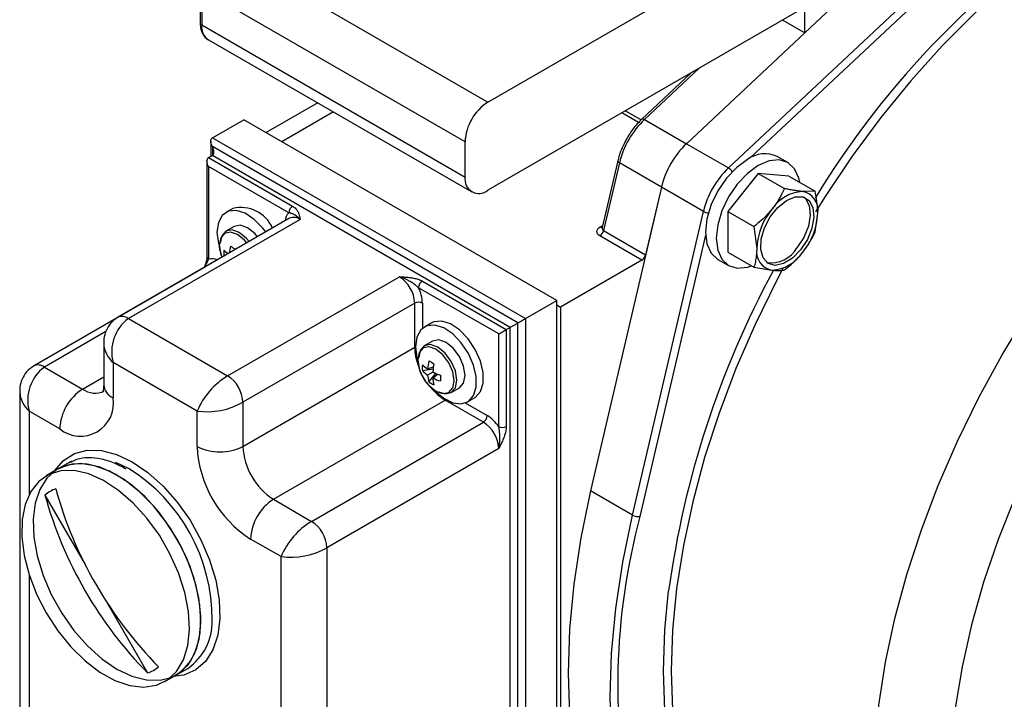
# Model space of a CAD drawing. Header units: millimetres. Extents: x 0 to 594, y 0 to 420.
# Tile 11 of 14: x 472 to 508, y 292 to 317. Entities that reach past the tile are written whole.
import ezdxf

# ---------------------------------------------------------------- set-up
doc = ezdxf.new("R2010")
doc.units = ezdxf.units.MM

msp = doc.modelspace()

# ---------------------------------------------------------------- linework, layer by layer
at = {"color": 7, "linetype": 'Continuous', "lineweight": 25}
for p, q in [((496.34402, 312.539387), (504.769551, 320.438468)), ((479.231115, 319.714093), (488.989189, 314.08087)), ((497.899655, 311.641336), (506.325186, 319.540417)), ((488.989189, 314.08087), (497.050206, 318.734407)), ((478.324008, 318.326044), (478.324008, 317.01957)), ((488.14066, 312.611187), (478.382587, 318.244398)), ((478.382587, 318.244398), (478.382587, 316.937935)), ((500.58574, 317.509258), (488.989189, 310.814714)), ((500.727161, 316.648662), (500.727161, 317.427588)), ((499.911066, 317.119777), (500.727161, 316.648662)), ((478.382587, 316.937935), (488.14066, 311.304712)), ((496.34402, 312.539387), (500.727161, 316.648662)), ((478.631164, 316.388524), (488.389237, 310.755301)), ((496.51508, 315.159321), (494.69371, 313.451755)), ((482.678854, 314.051843), (480.766739, 312.948)), ((478.778567, 312.756836), (479.938222, 313.426292)), ((491.534773, 306.731749), (479.938222, 313.426292)), ((494.788386, 313.437426), (496.34402, 312.539387)), ((478.778567, 312.756836), (490.375118, 306.062293)), ((478.719988, 312.627363), (478.719988, 312.069833)), ((490.092275, 305.898976), (478.778567, 312.430251)), ((488.14066, 311.304712), (488.14066, 312.611187)), ((496.34402, 312.539387), (497.899655, 311.641336)), ((478.637145, 312.022018), (478.778567, 312.103653)), ((478.637145, 312.022018), (481.748415, 310.225916)), ((489.809433, 305.735672), (478.778567, 312.103653)), ((500.101731, 311.837614), (499.705752, 312.066209)), ((478.578566, 311.892545), (478.578566, 308.347595)), ((481.606994, 309.980965), (478.637145, 311.695421)), ((478.637145, 311.695421), (478.637145, 308.265948)), ((493.799739, 311.903346), (493.223252, 309.436548)), ((493.859487, 311.82853), (493.273119, 309.319449)), ((495.415122, 310.930479), (493.859487, 311.82853)), ((499.001821, 311.440873), (497.87045, 310.033464)), ((499.001821, 311.440873), (499.975573, 310.878742)), ((500.133191, 311.339712), (499.001821, 311.440873)), ((500.133191, 311.339712), (501.106944, 310.777581)), ((495.415122, 310.930479), (492.78676, 299.683666)), ((495.415122, 310.930479), (494.828754, 308.421409)), ((496.970757, 310.032427), (495.415122, 310.930479)), ((501.106944, 310.777581), (500.642309, 310.769832)), ((479.534266, 310.141718), (479.279708, 309.994757)), ((481.63129, 309.775674), (475.267329, 306.101847)), ((482.031258, 309.736073), (475.667297, 306.062233)), ((494.342395, 298.785627), (496.970757, 310.032427)), ((497.87045, 310.033464), (497.87045, 308.524883)), ((497.87045, 310.033464), (498.844202, 309.471333)), ((501.106944, 309.268999), (501.207994, 309.964955)), ((479.579684, 309.475136), (479.275658, 309.299624)), ((493.222056, 309.442484), (493.219667, 309.427679)), ((498.844202, 309.471333), (498.945251, 308.658707)), ((494.693749, 308.228791), (493.138115, 309.126842)), ((493.273119, 309.319449), (494.828754, 308.421409)), ((479.113338, 308.372629), (479.129064, 308.33118)), ((479.204084, 308.385599), (479.230289, 308.389604)), ((497.87045, 308.524883), (498.844202, 307.962751)), ((478.52002, 307.979), (472.15606, 304.30516)), ((494.693749, 308.228791), (491.676195, 306.486797)), ((497.50593, 308.255589), (497.90191, 308.026993)), ((498.844202, 307.962751), (499.510938, 307.853842)), ((479.344252, 303.939569), (485.708213, 307.613409)), ((489.385169, 305.49072), (486.41532, 307.205176)), ((486.556741, 307.450128), (489.668011, 305.654037)), ((486.273899, 306.633616), (479.909937, 302.959776)), ((486.273899, 305.000532), (486.273899, 306.633616)), ((490.375118, 306.062293), (491.534773, 306.731749)), ((491.534773, 278.969359), (491.534773, 306.731749)), ((491.534773, 306.568432), (491.676195, 306.486797)), ((491.676195, 306.486797), (491.676195, 279.051018)), ((475.667297, 306.062233), (479.344252, 303.939569)), ((486.888177, 305.89639), (486.633619, 305.74944)), ((489.668011, 305.654037), (489.809433, 305.735672)), ((489.809433, 278.626514), (489.809433, 305.735672)), ((490.092275, 278.463209), (490.092275, 305.898976)), ((490.375118, 306.062293), (490.375118, 278.299904)), ((489.385169, 302.061248), (489.385169, 305.49072)), ((489.668011, 305.654037), (489.668011, 302.061248)), ((474.75014, 305.150056), (474.75014, 303.612638)), ((479.909937, 301.326692), (486.273899, 305.000532)), ((486.933594, 305.229807), (486.629568, 305.054295)), ((472.556027, 304.265559), (473.970241, 303.449142)), ((475.101611, 304.429257), (475.101611, 303.122795)), ((478.212881, 302.633166), (475.101611, 304.429257)), ((486.388347, 304.56326), (486.387274, 304.547465)), ((486.750088, 304.195571), (486.966407, 304.269171)), ((486.557995, 304.14027), (486.957156, 304.201412)), ((486.946159, 304.082382), (486.750088, 303.969193)), ((486.802222, 303.717256), (487.054786, 304.032409)), ((486.946128, 303.856015), (487.118071, 304.006565)), ((471.638869, 303.353381), (471.638869, 288.95644)), ((487.629487, 303.322208), (487.933513, 303.497708)), ((479.909937, 302.959776), (479.909937, 301.326692)), ((481.041308, 299.367106), (487.405269, 303.040946)), ((488.819483, 302.224529), (487.405269, 303.040946)), ((488.233489, 302.978087), (488.488047, 303.125036)), ((473.121712, 301.979446), (471.990341, 302.632582)), ((478.212881, 301.326692), (478.212881, 302.633166)), ((482.455522, 298.550701), (488.819483, 302.224529)), ((489.385169, 301.244736), (483.021207, 297.570896)), ((473.467475, 300.727785), (473.043211, 300.482857)), ((473.043211, 300.482857), (472.618947, 300.23793)), ((472.574717, 299.525631), (474.06032, 296.952498)), ((494.342395, 298.785627), (492.78676, 299.683666)), ((481.041308, 299.367106), (482.455522, 298.550701)), ((481.324151, 297.244287), (480.19278, 297.89741)), ((483.021207, 297.570896), (483.021207, 278.953767)), ((481.324151, 279.280388), (481.324151, 297.244287)), ((474.89431, 295.507979), (476.379977, 292.934728)), ((477.442854, 292.861629), (477.867118, 293.106544)), ((477.01859, 292.616701), (477.442854, 292.861629))]:
    msp.add_line(p, q, dxfattribs=at)
at = {"color": 8, "linetype": 'Continuous', "lineweight": 25}
for p, q in [((506.508722, 319.327199), (498.704571, 312.010658)), ((496.801228, 315.324509), (494.788386, 313.437426)), ((494.081098, 313.754213), (494.661799, 313.418973)), ((483.264573, 313.713706), (481.352458, 312.609863)), ((494.565333, 313.31991), (493.947063, 313.676834)), ((478.778567, 312.430251), (478.778567, 312.103653)), ((493.151557, 309.461165), (493.241083, 309.512842)), ((497.053342, 309.150648), (494.618821, 298.733282)), ((486.556741, 306.633616), (486.556741, 305.69557)), ((474.831126, 305.578935), (472.556027, 304.265559)), ((486.273899, 305.000532), (486.302185, 305.014098)), ((473.970241, 303.449142), (474.75014, 303.899372)), ((487.405269, 303.040946), (487.431184, 303.058672)), ((488.148485, 302.938485), (488.960904, 302.46948)), ((471.990341, 302.632582), (471.990341, 299.556875)), ((473.56415, 300.77889), (473.467475, 300.727785)), ((475.667297, 300.509942), (475.2066, 300.736296)), ((471.990341, 296.563387), (471.990341, 289.170206))]:
    msp.add_line(p, q, dxfattribs=at)
at = {"color": 8, "linetype": 'Continuous', "lineweight": 25, "flags": 128}
for points in [[(514.846972, 322.521234), (514.585033, 322.420454), (513.316885, 321.861696), (512.040869, 321.182966), (510.764854, 320.388436), (509.496704, 319.48303), (508.244241, 318.472314), (507.015185, 317.362511), (505.817114, 316.160488), (504.657415, 314.873636), (503.543237, 313.509905), (502.48145, 312.077677), (501.478599, 310.585809), (501.118958, 310.012782)], [(503.272745, 288.686872), (503.32288, 290.189302), (503.472975, 291.74037), (503.722106, 293.330491), (504.068736, 294.949853), (504.510728, 296.588504), (505.045356, 298.236311), (505.669326, 299.883139), (506.37879, 301.51881), (507.169372, 303.133261), (508.036201, 304.716527), (508.973931, 306.258845), (509.976782, 307.750726), (511.038569, 309.182942), (512.152747, 310.546672), (513.312447, 311.833525), (514.510519, 313.03556), (515.739572, 314.14535), (516.992036, 315.156066), (518.260184, 316.061473), (519.5362, 316.856003), (520.812217, 317.534733)], [(494.69371, 313.451755), (494.70072, 313.456619), (494.716914, 313.460612), (494.737471, 313.458657), (494.761604, 313.450825), (494.788386, 313.437426)], [(493.859487, 311.82853), (493.834491, 311.845017), (493.815644, 311.862004), (493.80367, 311.878824), (493.799029, 311.894846), (493.799731, 311.90331)], [(480.051146, 308.863485), (479.964827, 308.963263), (479.707393, 309.171009), (479.449959, 309.260488), (479.231718, 309.218085), (479.085893, 309.05025), (479.034686, 308.78253)], [(479.034686, 308.78253), (479.085893, 308.455694), (479.113338, 308.372629)], [(499.928315, 307.942653), (499.67404, 307.460225), (498.883458, 305.845773), (498.173994, 304.210103), (497.550024, 302.563274), (497.015395, 300.915468), (496.573404, 299.276817), (496.226774, 297.657442), (495.977644, 296.067333), (495.827549, 294.516265), (495.777414, 293.013835)], [(486.74556, 303.645206), (486.80387, 303.579795), (487.061304, 303.372049), (487.318737, 303.282571), (487.536979, 303.324974), (487.682804, 303.492808), (487.734011, 303.760517), (487.682804, 304.087353), (487.536979, 304.423559), (487.318737, 304.717934), (487.061304, 304.92568), (486.80387, 305.015171), (486.585628, 304.972756), (486.439803, 304.804921), (486.388597, 304.537213)], [(486.388597, 304.537213), (486.439803, 304.210377), (486.467249, 304.127312)], [(472.931247, 300.411284), (472.944413, 300.432229), (473.265662, 300.808764), (473.668646, 301.062846), (474.140415, 301.186299), (474.665805, 301.175177), (475.227928, 301.029813), (475.808718, 300.754893)], [(475.808718, 300.754893), (476.389508, 300.359249), (476.951632, 299.85559), (477.477021, 299.260128), (477.94879, 298.591971), (478.351774, 297.872615), (478.673023, 297.125173), (478.902211, 296.373665), (479.031971, 295.642257), (479.058134, 294.954443), (478.979858, 294.332337), (478.799658, 293.795931), (478.523327, 293.362474), (478.159747, 293.04589), (477.720602, 292.85636), (477.324879, 292.800462)], [(495.494571, 293.013835), (495.545142, 294.529331), (495.681738, 295.975304)], [(501.920376, 281.68757), (501.245332, 281.928742), (500.299448, 282.392371), (499.425082, 282.979882), (498.627624, 283.687651), (497.911991, 284.511292), (497.282596, 285.44575), (496.743318, 286.485255), (496.297483, 287.623405), (495.947839, 288.853169), (495.696542, 290.166974), (495.545142, 291.556716), (495.494571, 293.013835)], [(495.777414, 293.013835), (495.827549, 291.569281), (495.943119, 290.435422)]]:
    msp.add_lwpolyline(points, dxfattribs=at)
at = {"color": 7, "linetype": 'Continuous', "lineweight": 25, "flags": 128}
for points in [[(478.778567, 312.430251), (478.753694, 312.479603), (478.735212, 312.530196), (478.723831, 312.580085), (478.719988, 312.627363), (478.723831, 312.670195), (478.735212, 312.706947), (478.753694, 312.736201), (478.778567, 312.756836)], [(478.778567, 312.103653), (478.803439, 312.124288), (478.821921, 312.153542), (478.833302, 312.190294), (478.837145, 312.233126), (478.833302, 312.280405), (478.821921, 312.330294), (478.803439, 312.380886), (478.778567, 312.430251)], [(478.637145, 311.695421), (478.612273, 311.744785), (478.593791, 311.795378), (478.582409, 311.845267), (478.578566, 311.892545), (478.582409, 311.935377), (478.593791, 311.972129), (478.612273, 312.001383), (478.637145, 312.022018)], [(498.60584, 311.957288), (498.203213, 311.66364), (497.828023, 311.267591), (497.505841, 310.796118), (497.258622, 310.28136), (497.103213, 309.758389), (497.050206, 309.262848), (497.103213, 308.828509), (497.258622, 308.484972), (497.505841, 308.255637), (497.50593, 308.255589)], [(500.537387, 311.106384), (500.504448, 311.264694), (500.349041, 311.608231), (500.10182, 311.837554), (499.779637, 311.937046), (499.404449, 311.899912), (499.001821, 311.728692)], [(499.001821, 311.728692), (498.599193, 311.435044), (498.224003, 311.038995), (497.901821, 310.567522), (497.654602, 310.052764), (497.499193, 309.529793), (497.446186, 309.034252), (497.499193, 308.599913), (497.654602, 308.256376), (497.901821, 308.027041), (498.224003, 307.927561), (498.599193, 307.964695), (498.753003, 308.015394)], [(500.823151, 308.992016), (500.571597, 308.607566), (500.266406, 308.299434), (499.94065, 308.10101), (499.629627, 308.0338), (499.367045, 308.105075), (499.181354, 308.307135), (499.092682, 308.618057), (499.110633, 309.004164), (499.233266, 309.423614), (499.447288, 309.830952), (499.72951, 310.182023), (500.049346, 310.438812), (500.372137, 310.573459), (500.662905, 310.571396), (500.890142, 310.432851), (501.029219, 310.172808), (501.06507, 309.819472), (500.993805, 309.411132), (500.823151, 308.992016)], [(500.70616, 310.557485), (500.755792, 310.510409), (500.894869, 310.250366), (500.930719, 309.897029), (500.859455, 309.48869), (500.688801, 309.069586), (500.437248, 308.685136)], [(480.753789, 309.269106), (480.645329, 309.413958), (480.331397, 309.737456), (479.995096, 309.960699), (479.666307, 310.063851), (479.374245, 310.037732), (479.14486, 309.884679), (478.998536, 309.618282), (478.948272, 309.262216)], [(480.448458, 309.092844), (480.350241, 309.207261), (480.079643, 309.425628), (479.809045, 309.519684), (479.579684, 309.475136)], [(493.138115, 309.126842), (493.088627, 309.161985), (493.052429, 309.202349), (493.030908, 309.246385), (493.024894, 309.2924), (493.034617, 309.338617), (493.059704, 309.383285), (493.09919, 309.424663), (493.151557, 309.461165)], [(478.948272, 309.262216), (478.998536, 308.848107), (479.040343, 308.692825)], [(480.144432, 308.917332), (480.046215, 309.031749), (479.775617, 309.250116), (479.505019, 309.344173), (479.275617, 309.2996), (479.122336, 309.123182), (479.068711, 308.861125)], [(486.982052, 303.42648), (487.020217, 303.386223), (487.349006, 303.109753), (487.685307, 302.94472), (487.999239, 302.905762), (488.262907, 302.996361), (488.452884, 303.208458), (488.552288, 303.523207), (488.552288, 303.912652), (488.452884, 304.342175), (488.262907, 304.773605), (487.999239, 305.168629), (487.685307, 305.492139), (487.349006, 305.715382), (487.020217, 305.818534), (486.728155, 305.792415), (486.498771, 305.639362), (486.352446, 305.372953), (486.302183, 305.016887), (486.302183, 305.016887)], [(488.488047, 303.125036), (488.517466, 303.143323), (488.707442, 303.35542), (488.806846, 303.670168), (488.806846, 304.059601), (488.707442, 304.489124), (488.517466, 304.920566), (488.253798, 305.315578), (487.939866, 305.639088), (487.603565, 305.862331), (487.274776, 305.965483), (486.982714, 305.939364), (486.888177, 305.89639)], [(489.809433, 305.735672), (489.836138, 305.751085), (489.86633, 305.768526), (489.89909, 305.787432), (489.933423, 305.807257), (489.968285, 305.827391), (490.002618, 305.847204), (490.035377, 305.866122), (490.065569, 305.883563), (490.092275, 305.898976)], [(490.092275, 305.898976), (490.122582, 305.916476), (490.15716, 305.936444), (490.194679, 305.958116), (490.233697, 305.980635), (490.272715, 306.003165), (490.310233, 306.024826), (490.34481, 306.044793), (490.375118, 306.062293)], [(489.385169, 305.49072), (489.415476, 305.50822), (489.450053, 305.528188), (489.487572, 305.54986), (489.52659, 305.572379), (489.565608, 305.594909), (489.603126, 305.61657), (489.637704, 305.636537), (489.668011, 305.654037)], [(486.302183, 305.016887), (486.352446, 304.60279), (486.394254, 304.447496)], [(487.171884, 303.34872), (487.400126, 303.277648), (487.629528, 303.32222), (487.782809, 303.498638), (487.836634, 303.780043), (487.782809, 304.123592), (487.629528, 304.476988), (487.400126, 304.78642), (487.129527, 305.004787), (486.858929, 305.098844), (486.629527, 305.054271), (486.476246, 304.877853), (486.422622, 304.615796)], [(487.933513, 303.497708), (487.933554, 303.497732), (488.086835, 303.67415), (488.14066, 303.955555), (488.086835, 304.299104), (487.933554, 304.6525), (487.704152, 304.961932), (487.433554, 305.180299), (487.162956, 305.274355), (486.933594, 305.229807)], [(474.687494, 293.457902), (475.243033, 293.07946), (475.798571, 292.816496), (476.336254, 292.67745), (476.838801, 292.666805), (477.290058, 292.784905), (477.675522, 293.027937), (477.982803, 293.388104), (478.202026, 293.853819), (478.326145, 294.410133), (478.351169, 295.039141), (478.276296, 295.720649), (478.103932, 296.432734), (477.839616, 297.152519), (477.491843, 297.856867), (477.071791, 298.52314), (476.592962, 299.129927), (476.070745, 299.657714), (475.521925, 300.089562), (474.964141, 300.411558), (474.41532, 300.61338), (473.893103, 300.688517), (473.414274, 300.634587), (472.994224, 300.453293), (472.64645, 300.150466), (472.382133, 299.735856), (472.209768, 299.222779), (472.134896, 298.627722), (472.159921, 297.969818), (472.284039, 297.270203), (472.503263, 296.551371), (472.810544, 295.836425), (473.196008, 295.148349), (473.647265, 294.509244), (474.149811, 293.939662), (474.687494, 293.457902)], [(477.442854, 292.861629), (477.53952, 292.922568), (477.877421, 293.239963), (478.130649, 293.667686), (478.291067, 294.19198), (478.353519, 294.795978), (478.315997, 295.460296), (478.179708, 296.163559), (477.949032, 296.883166), (477.631383, 297.596002), (477.23697, 298.279142), (476.77847, 298.910642), (476.27062, 299.470198), (475.729743, 299.939811), (475.173222, 300.304413), (474.618945, 300.552273), (474.084727, 300.675428), (473.587738, 300.66992), (473.14395, 300.535917), (473.043211, 300.482857)], [(472.261298, 295.85768), (472.618769, 295.156872), (473.046948, 294.496894), (473.532076, 293.898964), (474.05856, 293.382299), (474.609477, 292.963505), (475.167121, 292.656028), (475.713568, 292.469776), (476.231256, 292.410719), (476.703545, 292.480755), (477.115256, 292.677641), (477.453156, 292.995048), (477.706385, 293.422771), (477.866803, 293.947053), (477.929255, 294.551063), (477.891734, 295.215368), (477.755444, 295.918632), (477.524768, 296.63825), (477.207119, 297.351074), (476.812706, 298.034227), (476.354206, 298.665714), (475.846356, 299.225271), (475.305479, 299.694896), (474.748957, 300.059497), (474.194681, 300.307357), (473.660463, 300.430512), (473.163474, 300.424993), (472.719686, 300.29099), (472.343366, 300.032806), (472.046607, 299.65874), (471.838947, 299.180818), (471.727062, 298.614383), (471.714546, 297.977662), (471.801803, 297.291112), (471.986027, 296.576798), (472.261298, 295.85768)], [(492.78676, 299.683666), (492.426188, 297.938728), (492.167155, 296.225357), (492.011141, 294.553328), (491.959037, 292.932189), (492.011141, 291.371214), (492.167155, 289.87931), (492.426188, 288.465011), (492.78676, 287.136376)], [(508.519127, 299.461436), (507.890897, 297.881293), (507.351876, 296.296895), (506.905745, 294.719076), (506.555556, 293.158603), (506.303697, 291.626143), (506.151891, 290.132165)], [(494.342395, 286.238325), (493.981823, 287.56696), (493.72279, 288.981271), (493.566776, 290.473163), (493.514672, 292.034137), (493.566776, 293.655276), (493.72279, 295.327306), (493.981823, 297.040689), (494.342395, 298.785627)]]:
    msp.add_lwpolyline(points, dxfattribs=at)
at = {"color": 7, "linetype": 'Continuous', "lineweight": 25}
for centre, radius, start, end in [((529.433523, 293.316245), 33.141815, 122.5041681, 148.7144281), ((489.982895, 312.527357), 1.84414, 122.6050503, 177.3946026), ((497.07555, 311.044329), 3.310292, 133.7033949, 166.2964868), ((498.631315, 310.146222), 3.310431, 133.7042133, 166.2960758), ((499.250023, 311.060224), 1.104398, 65.6286694, 125.6821754), ((500.18695, 309.248171), 3.310431, 133.7042133, 166.2960758), ((488.65795, 311.220805), 0.52405, 170.7865885, 309.2032947), ((500.729694, 309.312005), 1.460444, 93.430304, 146.5649678), ((500.5135, 310.078076), 0.703647, 350.7487903, 79.451982), ((479.827634, 308.877628), 1.297686, 24.5138841, 103.0657928), ((481.914047, 309.966989), 0.307371, 122.6064887, 177.3939801), ((501.398455, 308.545623), 2.455809, 140.2277479, 177.3607352), ((498.75479, 310.078039), 2.455809, 320.2277479, 357.3607352), ((492.967865, 309.389794), 0.313255, 302.9212617, 347.0228537), ((481.135894, 308.291757), 1.746266, 165.104321, 173.5483435), ((483.266305, 315.140503), 7.452193, 239.1807381, 240.8261447), ((499.639719, 308.545578), 0.703621, 170.7477218, 259.453991), ((499.482215, 309.23025), 1.099653, 261.1341687, 330.2831456), ((480.212029, 308.492607), 1.01361, 173.9399092, 186.0600908), ((480.022326, 309.397216), 1.142666, 224.2681243, 234.6510951), ((494.523477, 308.491755), 0.313277, 302.923455, 347.0236965), ((499.423602, 309.311598), 1.46037, 273.4285805, 326.565851), ((485.045743, 306.577734), 1.229426, 2.6051839, 57.3949591), ((530.385027, 291.202905), 35.029902, 151.6599195, 172.1697951), ((486.722344, 307.191218), 0.307341, 122.6035542, 177.3969146), ((485.185751, 306.597668), 1.371462, 1.5019743, 26.2931743), ((486.41532, 306.360635), 0.307438, 62.6129497, 117.3870503), ((476.565047, 304.836772), 1.519115, 126.2257978, 195.5606364), ((473.453806, 303.040087), 1.519141, 126.2264719, 195.5599623), ((487.566139, 304.247284), 1.013808, 173.9407623, 186.0592377), ((487.408911, 305.188487), 1.191608, 224.4312805, 236.4348259), ((488.468125, 304.051192), 1.724093, 165.0717471, 175.196322), ((490.611473, 310.879302), 7.434072, 239.1758849, 240.8253451), ((489.204702, 303.932302), 2.263555, 168.3772713, 176.1980418), ((480.79652, 301.53878), 2.805863, 121.1702776, 157.0432964), ((478.681781, 302.903894), 1.229427, 2.6051963, 57.3949386), ((487.971023, 304.674028), 1.600074, 199.9793782, 220.0147187), ((487.343172, 304.82852), 1.044122, 221.2363017, 235.3876468), ((487.791024, 304.053232), 1.044323, 184.6157565, 198.7668156), ((487.945705, 306.114283), 2.264449, 243.8053706, 251.6227499), ((494.685021, 303.85831), 7.454002, 179.1774445, 180.8225555), ((487.399052, 304.537111), 1.014085, 233.9465378, 246.0602203), ((488.136046, 303.930259), 1.192232, 183.5702973, 195.5690249), ((487.6798, 305.415479), 1.723427, 244.8047174, 254.9326556), ((474.963946, 301.89563), 1.84414, 122.6050376, 177.3949851), ((473.8946, 302.927), 1.222789, 230.7970086, 9.2139627), ((478.556726, 305.418792), 2.806767, 262.9632612, 298.8242465), ((488.653851, 302.483456), 0.307372, 302.6065512, 357.3939176), ((488.244488, 301.30035), 1.371173, 33.7055116, 58.5009865), ((488.157012, 301.188854), 1.229427, 2.6052101, 57.3949412), ((489.52659, 302.334265), 0.307471, 242.6161008, 297.3838992), ((482.511498, 301.522313), 4.303065, 182.6056122, 237.3944365), ((479.061409, 302.964366), 1.844445, 242.6099733, 297.3900267), ((482.366278, 301.438472), 2.458882, 182.6055517, 237.3945995), ((473.406032, 298.5479), 1.283371, 109.638168, 130.3728461), ((487.186994, 303.568098), 15.161141, 195.464035, 224.5359664), ((487.586936, 303.799054), 15.161074, 195.4639658, 224.5360259), ((482.035043, 297.813577), 1.844169, 122.6055261, 177.3945184), ((494.558776, 299.172246), 0.443052, 240.7654385, 277.7891272), ((483.907836, 296.149882), 2.805913, 121.1707675, 157.0433239), ((481.79301, 297.515003), 1.229469, 2.6056398, 57.3939077), ((518.455466, 292.410741), 24.660903, 165.1446798, 191.8030425), ((481.672757, 300.005178), 2.782813, 262.8035981, 298.9839073), ((476.692298, 294.82271), 2.079766, 304.3940122, 1.5678979), ((475.948285, 294.144101), 1.284111, 289.6442686, 310.3668379)]:
    msp.add_arc(centre, radius, start, end, dxfattribs=at)
at = {"color": 8, "linetype": 'Continuous', "lineweight": 25}
for centre, radius, start, end in [((478.424081, 317.029545), 0.100568, 185.6921559, 245.6322188), ((478.954244, 316.865638), 0.576211, 172.7920671, 235.8958746), ((497.6509, 311.236121), 0.475476, 34.9268565, 58.4549162), ((481.964534, 309.640391), 0.493787, 136.392203, 174.9191254), ((481.796925, 309.408957), 0.402388, 54.38373, 114.3072568), ((497.197403, 310.450909), 0.475916, 241.5603471, 265.0665137), ((493.21611, 309.561342), 0.119175, 237.2027414, 274.1024451), ((493.322953, 309.409838), 0.103216, 165.0023604, 241.1311039), ((478.678677, 308.357584), 0.100608, 185.6980723, 245.618377), ((478.751226, 307.764546), 0.514216, 65.9390849, 102.8179436), ((475.435545, 305.761027), 0.380045, 52.4249076, 116.3097065), ((475.786286, 305.209916), 1.038368, 183.7951795, 228.7477192), ((488.351787, 305.042292), 2.078308, 181.1513471, 200.2015595), ((472.323381, 303.955285), 0.387806, 53.1371006, 115.5974927), ((475.350688, 303.672527), 0.603527, 185.694977, 245.6253198), ((472.675005, 303.413237), 1.038357, 183.7949638, 228.7480314), ((474.439038, 304.103719), 0.805135, 234.3903482, 294.2234792), ((488.477254, 304.815482), 2.073193, 220.0759, 238.8641343), ((472.191649, 294.923048), 6.57978, 359.621788, 58.1139482)]:
    msp.add_arc(centre, radius, start, end, dxfattribs=at)
at = {"color": 7, "linetype": 'Continuous', "lineweight": 25}
for points, knots in [([(478.324008, 317.01957), (478.326549, 316.959854), (478.333049, 316.807064), (478.417695, 316.589462), (478.532791, 316.427395), (478.615831, 316.4), (478.61983, 316.39868)], [0, 0, 0, 0, 0.24811037, 0.634814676, 0.982413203, 1, 1, 1, 1]), ([(494.69371, 313.451755), (494.634096, 313.392364), (494.457538, 313.216466), (494.224868, 312.91238), (494.091389, 312.648318), (494.032463, 312.531745)], [0, 0, 0, 0, 0.221624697, 0.656378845, 1, 1, 1, 1]), ([(494.032463, 312.531745), (494.014568, 312.499624), (493.921303, 312.332218), (493.852706, 312.116292), (493.807553, 311.93476), (493.799739, 311.903346)], [0, 0, 0, 0, 0.164122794, 0.855351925, 1, 1, 1, 1]), ([(499.975573, 310.878742), (499.959544, 310.844797), (499.927381, 310.776685), (499.880724, 310.685375), (499.836877, 310.604116), (499.796383, 310.532728), (499.754045, 310.461866), (499.709696, 310.391424), (499.663268, 310.321521), (499.614625, 310.252252), (499.564008, 310.183758), (499.52866, 310.139091), (499.510937, 310.116696)], [0, 0, 0, 0, 0.1258565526, 0.2525398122, 0.3437406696, 0.4354255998, 0.5276969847, 0.6204822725, 0.7144927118, 0.8090261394, 0.9042513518, 1, 1, 1, 1]), ([(500.642309, 310.769832), (500.628721, 310.771104), (500.567906, 310.776795), (500.482299, 310.787525), (500.384521, 310.802006), (500.307085, 310.814661), (500.227089, 310.828769), (500.144917, 310.844261), (500.060774, 310.860917), (500.00416, 310.872761), (499.975573, 310.878742)], [0, 0, 0, 0, 0.060567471, 0.271088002, 0.382788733, 0.499259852, 0.619313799, 0.743297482, 0.870375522, 1, 1, 1, 1]), ([(501.207994, 309.964955), (501.207883, 309.982937), (501.206187, 310.256085), (501.154876, 310.525708), (501.106944, 310.777581)], [0, 0, 0, 0, 0.065831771, 1, 1, 1, 1]), ([(481.748415, 310.225916), (481.790779, 310.197069), (481.864959, 310.146558), (481.940311, 310.044103), (482.000113, 309.911993), (482.019002, 309.805977), (482.031154, 309.736665), (482.031258, 309.736073)], [0, 0, 0, 0, 0.259855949, 0.455006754, 0.640495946, 0.996929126, 1, 1, 1, 1]), ([(499.510937, 310.116696), (499.457887, 310.053492), (499.258547, 309.815993), (499.019576, 309.617213), (498.844202, 309.471333)], [0, 0, 0, 0, 0.266127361, 1, 1, 1, 1]), ([(482.031258, 309.736073), (482.030691, 309.736689), (482.027902, 309.739721), (482.017971, 309.750351), (481.996772, 309.772357), (481.965531, 309.802375), (481.92904, 309.833963), (481.892543, 309.862162), (481.855803, 309.887154), (481.818675, 309.909123), (481.78066, 309.928332), (481.741188, 309.945061), (481.70697, 309.956925), (481.678407, 309.965304), (481.65586, 309.971092), (481.631972, 309.976471), (481.615478, 309.979438), (481.606994, 309.980965)], [0, 0, 0, 0, 0.005026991, 0.024731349, 0.087334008, 0.188454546, 0.28472555, 0.376956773, 0.465197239, 0.551323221, 0.635777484, 0.720715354, 0.808518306, 0.853033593, 0.899395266, 0.948252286, 1, 1, 1, 1]), ([(500.642309, 308.506966), (500.772373, 308.688584), (500.946444, 308.931651), (501.074556, 309.200925), (501.106944, 309.268999)], [0, 0, 0, 0, 0.7471925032, 1, 1, 1, 1]), ([(479.034436, 308.808577), (479.03405, 308.803317), (479.029628, 308.743065), (479.047828, 308.579259), (479.098865, 308.429946), (479.132038, 308.332896)], [0, 0, 0, 0, 0.032393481, 0.371077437, 1, 1, 1, 1]), ([(498.945251, 308.658707), (498.945138, 308.640945), (498.944544, 308.547899), (498.935768, 308.418471), (498.915615, 308.273066), (498.890188, 308.133134), (498.862622, 308.030999), (498.844202, 307.962751)], [0, 0, 0, 0, 0.075527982, 0.395641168, 0.550459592, 0.699615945, 1, 1, 1, 1]), ([(478.577099, 308.345294), (478.577446, 308.33762), (478.579369, 308.294994), (478.559238, 308.195838), (478.524683, 308.070557), (478.485219, 307.98405), (478.469651, 307.949925)], [0, 0, 0, 0, 0.055778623, 0.309847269, 0.727748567, 1, 1, 1, 1]), ([(499.975573, 307.86159), (499.997805, 307.879271), (500.042263, 307.914626), (500.107941, 307.968921), (500.172759, 308.024213), (500.236661, 308.080746), (500.299525, 308.138542), (500.361272, 308.197672), (500.421658, 308.258087), (500.489443, 308.329163), (500.563817, 308.411461), (500.616171, 308.475163), (500.642309, 308.506966)], [0, 0, 0, 0, 0.0916371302, 0.1832466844, 0.274893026, 0.3664822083, 0.4584780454, 0.5503669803, 0.6422723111, 0.7340204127, 0.8672100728, 1, 1, 1, 1]), ([(485.708213, 307.613409), (485.709241, 307.613349), (485.769278, 307.609867), (485.888159, 307.602882), (486.062102, 307.58764), (486.231705, 307.562952), (486.370274, 307.52922), (486.478747, 307.49088), (486.53109, 307.46353), (486.556741, 307.450128)], [0, 0, 0, 0, 0.003544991, 0.20712158, 0.410130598, 0.604769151, 0.796832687, 0.900436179, 1, 1, 1, 1]), ([(486.41532, 307.205176), (486.406475, 307.213664), (486.388652, 307.230767), (486.360505, 307.255293), (486.331338, 307.279314), (486.290877, 307.310866), (486.238441, 307.348929), (486.173389, 307.392428), (486.106686, 307.433681), (486.039354, 307.4721), (485.971675, 307.507512), (485.903732, 307.539815), (485.834928, 307.569175), (485.774869, 307.591676), (485.733573, 307.605514), (485.714569, 307.611447), (485.709281, 307.613079), (485.708213, 307.613409)], [0, 0, 0, 0, 0.044686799, 0.090044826, 0.136062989, 0.18243184, 0.277083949, 0.372214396, 0.467670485, 0.562957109, 0.654777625, 0.746084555, 0.837163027, 0.927419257, 0.979824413, 0.995924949, 1, 1, 1, 1]), ([(499.510938, 307.853842), (499.524153, 307.852714), (499.578064, 307.848112), (499.651034, 307.844272), (499.728899, 307.843253), (499.783094, 307.84409), (499.834733, 307.846404), (499.883824, 307.850149), (499.930555, 307.855047), (499.960805, 307.859444), (499.975573, 307.86159)], [0, 0, 0, 0, 0.085411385, 0.348461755, 0.470321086, 0.586862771, 0.697473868, 0.803160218, 0.903900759, 1, 1, 1, 1]), ([(475.267329, 306.101847), (475.174742, 306.035414), (474.994106, 305.905804), (474.829344, 305.618948), (474.750927, 305.355319), (474.757911, 305.191809), (474.760431, 305.13283)], [0, 0, 0, 0, 0.294336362, 0.574243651, 0.846426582, 1, 1, 1, 1]), ([(472.15606, 304.30516), (472.063473, 304.238727), (471.882837, 304.109117), (471.718075, 303.822266), (471.639657, 303.558636), (471.646642, 303.395127), (471.649161, 303.336144)], [0, 0, 0, 0, 0.294336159, 0.574243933, 0.846416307, 1, 1, 1, 1]), ([(486.387274, 304.547465), (486.390187, 304.49233), (486.399075, 304.324159), (486.486107, 304.046453), (486.655829, 303.744629), (486.861988, 303.496108), (487.034669, 303.396257), (487.107436, 303.35418)], [0, 0, 0, 0, 0.113725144, 0.346879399, 0.59082949, 0.827574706, 1, 1, 1, 1]), ([(474.75014, 303.612638), (474.748905, 303.571254), (474.746198, 303.480549), (474.731294, 303.380463), (474.708917, 303.326858), (474.705597, 303.318906)], [0, 0, 0, 0, 0.416764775, 0.913480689, 1, 1, 1, 1]), ([(489.668011, 302.061248), (489.66684, 302.032918), (489.664399, 301.973912), (489.643675, 301.862054), (489.60366, 301.724566), (489.540396, 301.565419), (489.466122, 301.40596), (489.412632, 301.299561), (489.38563, 301.245658), (489.385169, 301.244736)], [0, 0, 0, 0, 0.097543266, 0.203168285, 0.390758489, 0.589875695, 0.792368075, 0.996448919, 1, 1, 1, 1]), ([(489.385169, 301.244736), (489.385418, 301.245824), (489.386655, 301.251219), (489.390985, 301.27065), (489.399635, 301.313009), (489.410068, 301.375777), (489.419084, 301.449728), (489.425142, 301.525042), (489.428342, 301.601699), (489.428746, 301.679259), (489.426396, 301.757474), (489.421263, 301.835734), (489.414511, 301.900347), (489.407429, 301.951166), (489.401227, 301.988322), (489.394068, 302.02507), (489.388125, 302.04923), (489.385169, 302.061248)], [0, 0, 0, 0, 0.00407197, 0.020176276, 0.072576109, 0.161664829, 0.252064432, 0.34409325, 0.437048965, 0.531705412, 0.626794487, 0.722265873, 0.817565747, 0.86355653, 0.909306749, 0.954885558, 1, 1, 1, 1]), ([(473.475695, 300.719547), (473.505077, 300.733192), (473.598535, 300.776592), (473.818142, 300.897343), (474.203389, 300.931321), (474.680997, 300.879379), (475.146402, 300.725286), (475.434319, 300.571212), (475.567305, 300.500047)], [0, 0, 0, 0, 0.044154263, 0.140443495, 0.338778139, 0.555429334, 0.794658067, 1, 1, 1, 1])]:
    msp.add_open_spline(points, degree=3, knots=knots, dxfattribs=at)
at = {"color": 8, "linetype": 'Continuous', "lineweight": 25}
msp.add_open_spline([(478.637145, 308.265948), (478.630185, 308.248885), (478.619545, 308.222799), (478.602528, 308.188588), (478.588646, 308.161792), (478.573937, 308.134463), (478.553402, 308.097038), (478.527084, 308.049241), (478.499865, 307.998816), (478.484168, 307.966861), (478.478296, 307.954907)], degree=3, knots=[0, 0, 0, 0, 0.158123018, 0.241740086, 0.327906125, 0.417216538, 0.508170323, 0.694376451, 0.885670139, 1, 1, 1, 1], dxfattribs=at)

doc.saveas('drawing.dxf')
